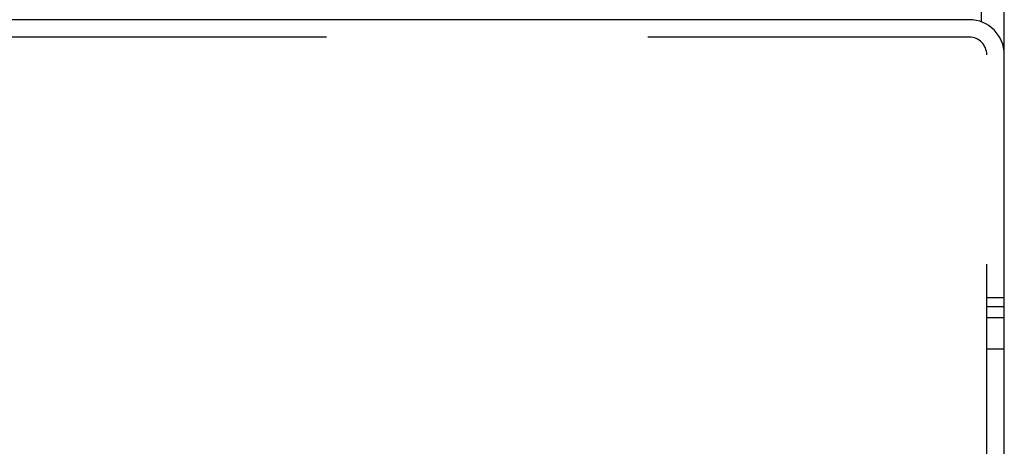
# Model space of a CAD drawing. Header units: inches. Extents: x 0 to 200, y 0 to 129.
# Tile 27 of 99: x 74.3 to 77.67, y 48.34 to 49.8. Entities that reach past the tile are written whole.
import ezdxf

# ---------------------------------------------------------------- set-up
doc = ezdxf.new("R2010")
doc.units = ezdxf.units.IN
doc.header["$LTSCALE"] = 11
doc.header["$MEASUREMENT"] = 0
doc.linetypes.add('HIDDEN', pattern=[0.2, 0.1, -0.1])
doc.layers.get('0').update_dxf_attribs({"linetype": 'CONTINUOUS'})
doc.layers.add('DEFAULT_2', color=8, linetype='HIDDEN')

msp = doc.modelspace()

# ---------------------------------------------------------------- linework, layer by layer
at = {"color": 3, "linetype": 'Continuous'}
for p, q in [((77.6731, 12.8368), (77.6731, 78.3508)), ((77.5951, 49.7902), (77.5951, 54.0769)), ((77.5531, 49.7978), (51.7931, 49.7978))]:
    msp.add_line(p, q, dxfattribs=at)
at = {"color": 7, "linetype": 'Continuous'}
for p, q in [((77.6731, 48.8456), (77.6131, 48.8456)), ((77.6731, 48.8143), (77.6131, 48.8143)), ((77.6131, 48.7779), (77.6731, 48.7779)), ((77.6131, 48.6705), (77.6731, 48.6705))]:
    msp.add_line(p, q, dxfattribs=at)
at = {"color": 3, "linetype": 'Continuous'}
msp.add_arc((77.5531, 49.6778), 0.12, 0, 90, dxfattribs=at)
at = {"layer": 'DEFAULT_2', "color": 8, "linetype": 'HIDDEN'}
for p, q in [((77.5531, 49.7378), (51.7931, 49.7378)), ((77.6131, 47.8603), (77.6131, 49.6778))]:
    msp.add_line(p, q, dxfattribs=at)
msp.add_arc((77.5531, 49.6778), 0.06, 0, 90, dxfattribs=at)

doc.saveas('drawing.dxf')
